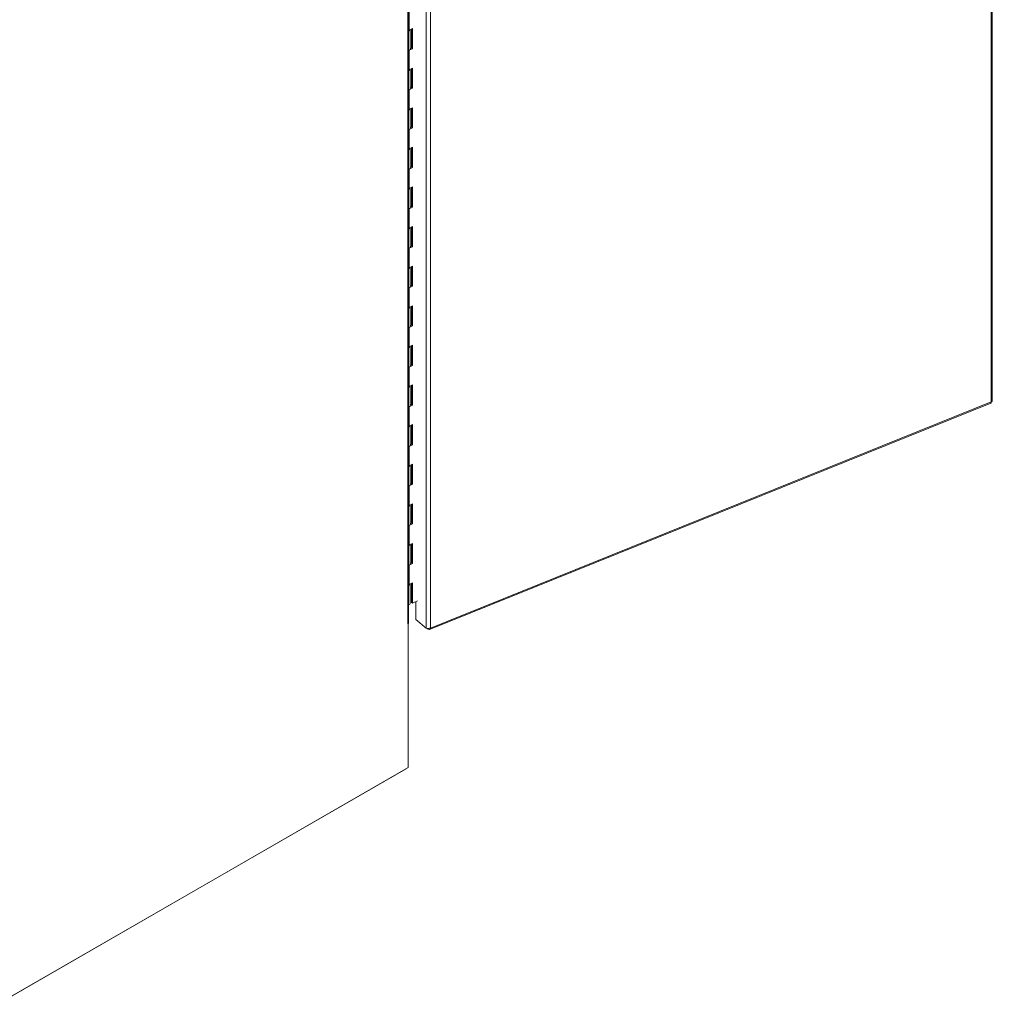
# Model space of a CAD drawing. Header units: inches. Extents: x 10 to 331, y 10 to 212.
# Tile 136 of 145: x 305 to 331, y 158 to 185. Entities that reach past the tile are written whole.
import ezdxf

# ---------------------------------------------------------------- set-up
doc = ezdxf.new("R2010")
doc.units = ezdxf.units.IN
doc.header["$LTSCALE"] = 20
doc.header["$MEASUREMENT"] = 0
doc.layers.add('Visible (ANSI)', color=7, linetype='Continuous', lineweight=5)
doc.layers.add('Visible Narrow (ANSI)', color=7, linetype='Continuous', lineweight=5)

msp = doc.modelspace()

# ---------------------------------------------------------------- linework, layer by layer
at = {"layer": 'Visible (ANSI)'}
for p, q in [((331.434, 174.781), (331.434, 208.593)), ((315.374, 168.683), (315.374, 202.134)), ((315.39, 184.988), (315.482, 185.032)), ((315.42, 185.002), (315.42, 184.469)), ((315.456, 184.494), (315.456, 185.02)), ((315.482, 185.032), (315.482, 184.476)), ((315.482, 184.476), (315.39, 184.432)), ((315.42, 184.476), (315.456, 184.494)), ((315.456, 184.494), (315.482, 184.476)), ((315.39, 183.898), (315.482, 183.942)), ((315.42, 183.912), (315.42, 183.379)), ((315.456, 183.404), (315.456, 183.93)), ((315.482, 183.942), (315.482, 183.386)), ((315.482, 183.386), (315.39, 183.342)), ((315.42, 183.386), (315.456, 183.404)), ((315.456, 183.404), (315.482, 183.386)), ((315.39, 182.808), (315.482, 182.852)), ((315.42, 182.822), (315.42, 182.289)), ((315.456, 182.314), (315.456, 182.84)), ((315.482, 182.852), (315.482, 182.296)), ((315.482, 182.296), (315.39, 182.252)), ((315.42, 182.296), (315.456, 182.314)), ((315.456, 182.314), (315.482, 182.296)), ((315.39, 181.718), (315.482, 181.762)), ((315.42, 181.732), (315.42, 181.199)), ((315.456, 181.224), (315.456, 181.75)), ((315.482, 181.762), (315.482, 181.206)), ((315.482, 181.206), (315.39, 181.162)), ((315.42, 181.206), (315.456, 181.224)), ((315.456, 181.224), (315.482, 181.206)), ((315.39, 180.628), (315.482, 180.672)), ((315.42, 180.642), (315.42, 180.108)), ((315.456, 180.134), (315.456, 180.66)), ((315.482, 180.672), (315.482, 180.116)), ((315.482, 180.116), (315.39, 180.072)), ((315.42, 180.116), (315.456, 180.134)), ((315.456, 180.134), (315.482, 180.116)), ((315.39, 179.538), (315.482, 179.582)), ((315.42, 179.552), (315.42, 179.018)), ((315.456, 179.044), (315.456, 179.57)), ((315.482, 179.582), (315.482, 179.026)), ((315.482, 179.026), (315.39, 178.982)), ((315.42, 179.026), (315.456, 179.044)), ((315.456, 179.044), (315.482, 179.026)), ((315.39, 178.448), (315.482, 178.492)), ((315.42, 178.462), (315.42, 177.928)), ((315.456, 177.954), (315.456, 178.479)), ((315.482, 178.492), (315.482, 177.936)), ((315.482, 177.936), (315.39, 177.892)), ((315.42, 177.936), (315.456, 177.954)), ((315.456, 177.954), (315.482, 177.936)), ((315.39, 177.357), (315.482, 177.402)), ((315.42, 177.372), (315.42, 176.838)), ((315.456, 176.864), (315.456, 177.389)), ((315.482, 177.402), (315.482, 176.846)), ((315.482, 176.846), (315.39, 176.802)), ((315.42, 176.846), (315.456, 176.864)), ((315.456, 176.864), (315.482, 176.846)), ((315.39, 176.267), (315.482, 176.312)), ((315.42, 176.282), (315.42, 175.748)), ((315.456, 175.774), (315.456, 176.299)), ((315.482, 176.312), (315.482, 175.756)), ((315.482, 175.756), (315.39, 175.711)), ((315.42, 175.756), (315.456, 175.774)), ((315.456, 175.774), (315.482, 175.756)), ((315.39, 175.177), (315.482, 175.222)), ((315.42, 175.192), (315.42, 174.658)), ((315.456, 174.683), (315.456, 175.209)), ((315.482, 175.222), (315.482, 174.666)), ((315.482, 174.666), (315.39, 174.621)), ((315.42, 174.666), (315.456, 174.683)), ((315.456, 174.683), (315.482, 174.666)), ((315.946, 168.49), (331.391, 174.718)), ((315.39, 174.087), (315.482, 174.132)), ((315.42, 174.102), (315.42, 173.568)), ((315.456, 173.593), (315.456, 174.119)), ((315.482, 174.132), (315.482, 173.576)), ((315.482, 173.576), (315.39, 173.531)), ((315.42, 173.576), (315.456, 173.593)), ((315.456, 173.593), (315.482, 173.576)), ((315.39, 172.997), (315.482, 173.042)), ((315.42, 173.012), (315.42, 172.478)), ((315.456, 172.503), (315.456, 173.029)), ((315.482, 173.042), (315.482, 172.486)), ((315.482, 172.486), (315.39, 172.441)), ((315.42, 172.486), (315.456, 172.503)), ((315.456, 172.503), (315.482, 172.486)), ((315.39, 171.907), (315.482, 171.952)), ((315.42, 171.922), (315.42, 171.388)), ((315.456, 171.413), (315.456, 171.939)), ((315.482, 171.952), (315.482, 171.396)), ((315.482, 171.396), (315.39, 171.351)), ((315.42, 171.396), (315.456, 171.413)), ((315.456, 171.413), (315.482, 171.396)), ((315.39, 170.817), (315.482, 170.861)), ((315.42, 170.831), (315.42, 170.298)), ((315.456, 170.323), (315.456, 170.849)), ((315.482, 170.861), (315.482, 170.306)), ((315.482, 170.306), (315.39, 170.261)), ((315.42, 170.306), (315.456, 170.323)), ((315.456, 170.323), (315.482, 170.306)), ((315.39, 169.727), (315.482, 169.771)), ((315.42, 169.741), (315.42, 169.208)), ((315.456, 169.233), (315.456, 169.759)), ((315.482, 169.771), (315.482, 169.215)), ((315.482, 169.215), (315.456, 169.233)), ((315.482, 169.215), (315.62, 169.282)), ((315.569, 168.762), (315.569, 169.257)), ((315.616, 169.276), (315.613, 169.279)), ((315.616, 169.281), (315.616, 169.276)), ((315.364, 168.657), (315.349, 168.649)), ((315.349, 168.649), (315.35, 168.649)), ((315.349, 168.649), (315.349, 168.649)), ((315.362, 168.659), (315.364, 168.657)), ((315.364, 168.657), (315.364, 164.689)), ((315.855, 168.526), (315.569, 168.762)), ((315.881, 168.517), (315.907, 168.496)), ((315.907, 168.515), (315.907, 168.496)), ((304.051, 158.174), (315.305, 164.655)), ((315.364, 164.689), (304.08, 158.191))]:
    msp.add_line(p, q, dxfattribs=at)
for centre, major_axis, ratio, start_param, end_param in [((315.336, 185.003), (0.0833, 0), 0.575862, 5.181097, 6.271118), ((315.336, 185.025), (0.0833, 0), 0.575862, 5.181097, 5.410521), ((315.336, 184.469), (0.0833, 0), 0.575862, 5.181097, 6.283185), ((315.336, 184.469), (-0.0833, 0), 0.575862, 2.039504, 2.268928), ((315.336, 183.913), (0.0833, 0), 0.575862, 5.181097, 6.271118), ((315.336, 183.935), (0.0833, 0), 0.575862, 5.181097, 5.410521), ((315.336, 183.379), (0.0833, 0), 0.575862, 5.181097, 6.283185), ((315.336, 183.379), (-0.0833, 0), 0.575862, 2.039504, 2.268928), ((315.336, 182.823), (0.0833, 0), 0.575862, 5.181097, 6.271118), ((315.336, 182.845), (0.0833, 0), 0.575862, 5.181097, 5.410521), ((315.336, 182.289), (0.0833, 0), 0.575862, 5.181097, 6.283185), ((315.336, 182.289), (-0.0833, 0), 0.575862, 2.039504, 2.268928), ((315.336, 181.733), (0.0833, 0), 0.575862, 5.181097, 6.271118), ((315.336, 181.754), (0.0833, 0), 0.575862, 5.181097, 5.410521), ((315.336, 181.199), (0.0833, 0), 0.575862, 5.181097, 6.283185), ((315.336, 181.199), (-0.0833, 0), 0.575862, 2.039504, 2.268928), ((315.336, 180.643), (0.0833, 0), 0.575862, 5.181097, 6.271118), ((315.336, 180.664), (0.0833, 0), 0.575862, 5.181097, 5.410521), ((315.336, 180.108), (0.0833, 0), 0.575862, 5.181097, 6.283185), ((315.336, 180.108), (-0.0833, 0), 0.575862, 2.039504, 2.268928), ((315.336, 179.553), (0.0833, 0), 0.575862, 5.181097, 6.271118), ((315.336, 179.574), (0.0833, 0), 0.575862, 5.181097, 5.410521), ((315.336, 179.018), (0.0833, 0), 0.575862, 5.181097, 6.283185), ((315.336, 179.018), (-0.0833, 0), 0.575862, 2.039504, 2.268928), ((315.336, 178.462), (0.0833, 0), 0.575862, 5.181097, 6.271118), ((315.336, 178.484), (0.0833, 0), 0.575862, 5.181097, 5.410521), ((315.336, 177.928), (0.0833, 0), 0.575862, 5.181097, 6.283185), ((315.336, 177.928), (-0.0833, 0), 0.575862, 2.039504, 2.268928), ((315.336, 177.372), (0.0833, 0), 0.575862, 5.181097, 6.271118), ((315.336, 177.394), (0.0833, 0), 0.575862, 5.181097, 5.410521), ((315.336, 176.838), (0.0833, 0), 0.575862, 5.181097, 6.283185), ((315.336, 176.838), (-0.0833, 0), 0.575862, 2.039504, 2.268928), ((315.336, 176.282), (0.0833, 0), 0.575862, 5.181097, 6.271118), ((315.336, 176.304), (0.0833, 0), 0.575862, 5.181097, 5.410521), ((315.336, 175.748), (0.0833, 0), 0.575862, 5.181097, 6.283185), ((315.336, 175.748), (-0.0833, 0), 0.575862, 2.039504, 2.268928), ((315.336, 175.192), (0.0833, 0), 0.575862, 5.181097, 6.271118), ((315.336, 175.214), (0.0833, 0), 0.575862, 5.181097, 5.410521), ((315.336, 174.658), (0.0833, 0), 0.575862, 5.181097, 6.283185), ((315.336, 174.658), (-0.0833, 0), 0.575862, 2.039504, 2.268928), ((315.336, 174.102), (0.0833, 0), 0.575862, 5.181097, 6.271118), ((315.336, 174.124), (0.0833, 0), 0.575862, 5.181097, 5.410521), ((315.336, 173.568), (0.0833, 0), 0.575862, 5.181097, 6.283185), ((315.336, 173.568), (-0.0833, 0), 0.575862, 2.039504, 2.268928), ((315.336, 173.012), (0.0833, 0), 0.575862, 5.181097, 6.271118), ((315.336, 173.034), (0.0833, 0), 0.575862, 5.181097, 5.410521), ((315.336, 172.478), (0.0833, 0), 0.575862, 5.181097, 6.283185), ((315.336, 172.478), (-0.0833, 0), 0.575862, 2.039504, 2.268928), ((315.336, 171.922), (0.0833, 0), 0.575862, 5.181097, 6.271118), ((315.336, 171.944), (0.0833, 0), 0.575862, 5.181097, 5.410521), ((315.336, 171.388), (0.0833, 0), 0.575862, 5.181097, 6.283185), ((315.336, 171.388), (-0.0833, 0), 0.575862, 2.039504, 2.268928), ((315.336, 170.832), (0.0833, 0), 0.575862, 5.181097, 6.271118), ((315.336, 170.854), (0.0833, 0), 0.575862, 5.181097, 5.410521), ((315.336, 170.298), (0.0833, 0), 0.575862, 5.181097, 6.283185), ((315.336, 170.298), (-0.0833, 0), 0.575862, 2.039504, 2.268928), ((315.336, 169.742), (0.0833, 0), 0.575862, 5.181097, 6.271118), ((315.336, 169.764), (0.0833, 0), 0.575862, 5.181097, 5.410521), ((315.336, 169.208), (0.0833, 0), 0.575862, 5.181097, 6.283185), ((315.291, 168.683), (0.0833, 0), 0.575862, 5.497787, 6.283185), ((315.305, 164.723), (0.0416, 0.0722), 0.578093, 3.925057, 4.001162)]:
    msp.add_ellipse(centre, major_axis=major_axis, ratio=ratio, start_param=start_param, end_param=end_param, dxfattribs=at)
msp.add_open_spline([(331.399, 174.752), (331.402, 174.734), (331.399, 174.721), (331.391, 174.718)], degree=3, dxfattribs=at)
for points, knots in [([(331.434, 174.781), (331.434, 174.776), (331.432, 174.77), (331.427, 174.765), (331.42, 174.76), (331.411, 174.755), (331.399, 174.752)], [0.6108652, 0.6108652, 0.6108652, 0.6108652, 1.04908, 1.04908, 1.04908, 1.5707963, 1.5707963, 1.5707963, 1.5707963]), ([(315.971, 168.531), (315.948, 168.518), (315.915, 168.513), (315.888, 168.516), (315.875, 168.518), (315.864, 168.521), (315.855, 168.526)], [0, 0, 0, 0, 1.04908, 1.04908, 1.04908, 1.570796, 1.570796, 1.570796, 1.570796]), ([(315.907, 168.496), (315.927, 168.483), (315.948, 168.485), (315.96, 168.5), (315.966, 168.508), (315.97, 168.519), (315.971, 168.531)], [0, 0, 0, 0, 1.04908, 1.04908, 1.04908, 1.570796, 1.570796, 1.570796, 1.570796])]:
    msp.add_open_spline(points, degree=3, knots=knots, dxfattribs=at)
at = {"layer": 'Visible Narrow (ANSI)'}
for p, q in [((331.399, 174.752), (331.399, 208.544)), ((315.855, 168.526), (315.855, 202.352)), ((315.971, 202.323), (315.971, 168.531)), ((315.35, 168.649), (315.35, 202.1)), ((315.39, 185.522), (315.39, 184.988)), ((315.39, 184.432), (315.39, 183.898)), ((315.39, 183.342), (315.39, 182.808)), ((315.39, 182.252), (315.39, 181.718)), ((315.39, 181.162), (315.39, 180.628)), ((315.39, 180.072), (315.39, 179.538)), ((315.39, 178.982), (315.39, 178.448)), ((315.39, 177.892), (315.39, 177.357)), ((315.39, 176.802), (315.39, 176.267)), ((315.39, 175.711), (315.39, 175.177)), ((315.39, 174.621), (315.39, 174.087)), ((315.971, 168.531), (331.399, 174.752)), ((315.39, 173.531), (315.39, 172.997)), ((315.39, 172.441), (315.39, 171.907)), ((315.39, 171.351), (315.39, 170.817)), ((315.39, 170.261), (315.39, 169.727)), ((315.305, 164.655), (315.305, 164.655))]:
    msp.add_line(p, q, dxfattribs=at)

doc.saveas('drawing.dxf')
